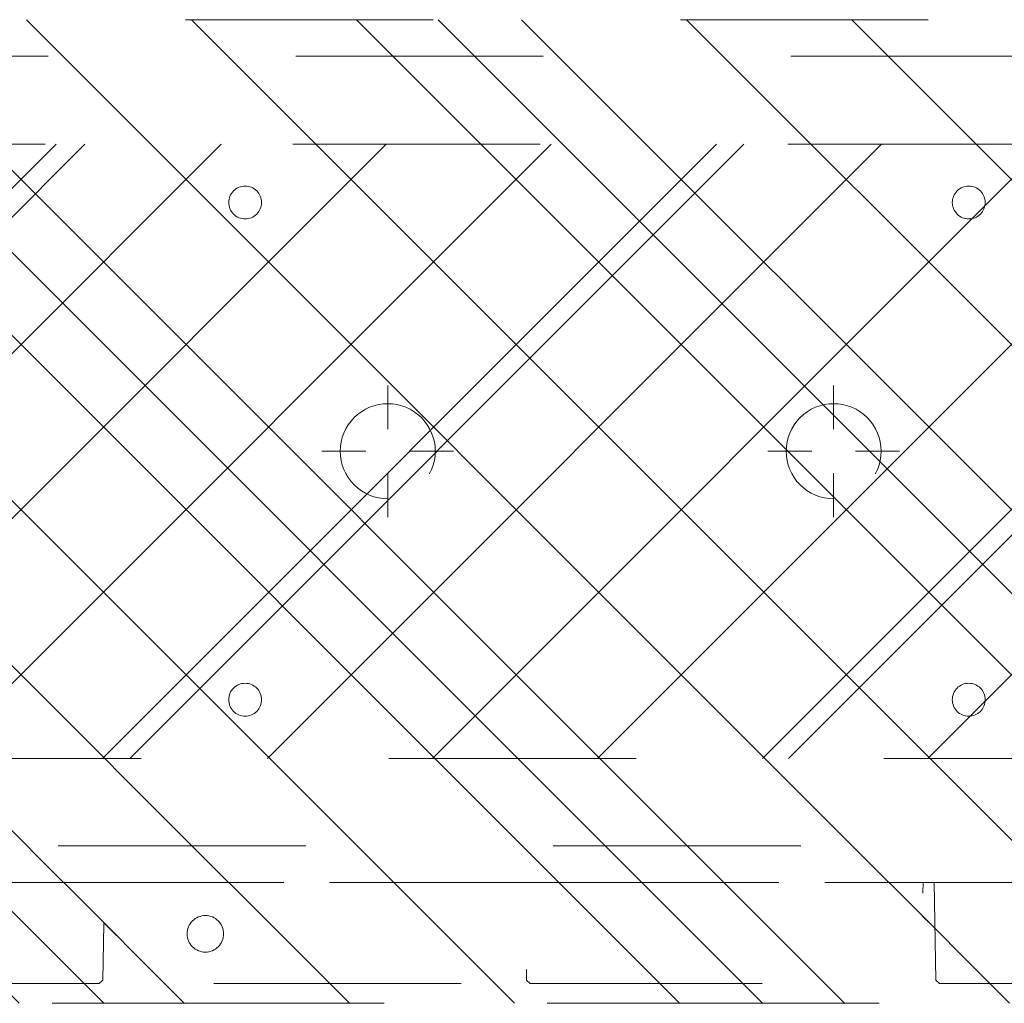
# Model space of a CAD drawing. Header units: inches. Extents: x -465 to -303, y -234 to 7.
# Tile 11 of 71: x -390.22 to -384.92, y -71.56 to -66.27. Entities that reach past the tile are written whole.
import ezdxf

# ---------------------------------------------------------------- set-up
doc = ezdxf.new("R2010")
doc.units = ezdxf.units.IN
doc.header["$LTSCALE"] = 32
doc.header["$MEASUREMENT"] = 0
doc.header["$PDMODE"] = 1
doc.header["$PDSIZE"] = -2
doc.linetypes.add('Dash Style-1', pattern=[0.083328, 0.041656, -0.041672])
for name, color, linetype, lineweight in [('DashLine', 7, 'Dash Style-1', 13), ('DashLineFill', 7, 'Dash Style-1', 13), ('Drawing', 7, 'Continuous', 18), ('Metal-DeskStructure', 7, 'Continuous', 13), ('None', 7, 'Continuous', 18), ('SolidLine', 7, 'Continuous', 15)]:
    doc.layers.add(name, color=color, linetype=linetype, lineweight=lineweight)
pattern_1 = [(45, (0, 0), (-1.61301565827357, 1.935715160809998), []), (45, (-1.0608, 1.0608), (-0.4723460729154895, 0.4167612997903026), [])]

# ---------------------------------------------------------------- blocks, each defined once
blk = doc.blocks.new('Group-44')
at = {"layer": 'DashLine'}
for p, q in [((0.0001991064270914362, -3.582677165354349), (0.0001991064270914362, -3.346456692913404)), ((-0.117911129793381, -3.700787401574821), (-0.3541316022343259, -3.700787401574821)), ((0.1183093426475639, -3.700787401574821), (0.3545298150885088, -3.700787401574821)), ((0.0001991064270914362, -3.818897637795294), (0.0001991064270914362, -4.055118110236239))]:
    blk.add_line(p, q, dxfattribs=at)
at = {"layer": 'DashLine', "flags": 128}
blk.add_lwpolyline([(-0.2557064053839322, -3.700787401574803), (-0.254474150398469, -3.675704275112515), (-0.2507892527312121, -3.650862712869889), (-0.2446871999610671, -3.626501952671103), (-0.2362267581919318, -3.602856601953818), (-0.2254894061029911, -3.580154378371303), (-0.2125785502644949, -3.558613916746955), (-0.1976185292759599, -3.538442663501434), (-0.180753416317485, -3.51983487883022), (-0.1621456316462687, -3.502969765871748), (-0.1419743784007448, -3.488009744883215), (-0.1204339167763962, -3.475098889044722), (-0.09773169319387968, -3.464361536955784), (-0.07408634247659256, -3.455901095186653), (-0.04972558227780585, -3.449799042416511), (-0.02488402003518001, -3.446114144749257), (0.0001991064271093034, -3.444881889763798), (0.02528223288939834, -3.446114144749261), (0.05012379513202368, -3.449799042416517), (0.07448455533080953, -3.455901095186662), (0.09812990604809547, -3.464361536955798), (0.1208321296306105, -3.475098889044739), (0.1423725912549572, -3.488009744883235), (0.1625438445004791, -3.50296976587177), (0.181151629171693, -3.519834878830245), (0.1980167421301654, -3.538442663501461), (0.2129767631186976, -3.558613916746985), (0.2258876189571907, -3.580154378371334), (0.2366249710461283, -3.60285660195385), (0.2450854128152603, -3.626501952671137), (0.2511874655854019, -3.650862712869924), (0.2548723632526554, -3.67570427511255), (0.2561046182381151, -3.700787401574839), (0.2548723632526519, -3.725870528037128), (0.251187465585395, -3.750712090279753), (0.24508541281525, -3.775072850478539), (0.2366249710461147, -3.798718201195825), (0.2258876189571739, -3.82142042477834), (0.2129767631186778, -3.842960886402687), (0.1980167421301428, -3.863132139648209), (0.1811516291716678, -3.881739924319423), (0.1625438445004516, -3.898605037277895), (0.1423725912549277, -3.913565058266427), (0.1208321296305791, -3.926475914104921), (0.09812990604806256, -3.937213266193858), (0.07448455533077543, -3.94567370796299), (0.05012379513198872, -3.951775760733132), (0.02528223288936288, -3.955460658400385), (0.0001991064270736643, -3.956692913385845), (-0.02488402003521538, -3.955460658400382), (-0.04972558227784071, -3.951775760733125), (-0.07408634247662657, -3.94567370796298), (-0.09773169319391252, -3.937213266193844), (-0.1204339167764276, -3.926475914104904), (-0.1419743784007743, -3.913565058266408), (-0.1621456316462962, -3.898605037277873), (-0.1807534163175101, -3.881739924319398), (-0.1976185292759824, -3.863132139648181), (-0.2125785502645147, -3.842960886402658), (-0.2254894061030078, -3.821420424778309), (-0.2362267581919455, -3.798718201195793), (-0.2446871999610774, -3.775072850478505), (-0.250789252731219, -3.750712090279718), (-0.2544741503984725, -3.725870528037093)], close=True, dxfattribs=at)
blk = doc.blocks.new('Group-50')
at = {"layer": 'DashLine'}
for p, q in [((0.0001991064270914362, -5.984251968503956), (0.0001991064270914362, -5.74803149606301)), ((-0.117911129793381, -6.102362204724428), (-0.3541316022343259, -6.102362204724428)), ((0.1183093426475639, -6.102362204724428), (0.3545298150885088, -6.102362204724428)), ((0.0001991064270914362, -6.2204724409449), (0.0001991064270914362, -6.456692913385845))]:
    blk.add_line(p, q, dxfattribs=at)
at = {"layer": 'DashLine', "flags": 128}
blk.add_lwpolyline([(-0.2557064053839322, -6.10236220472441), (-0.254474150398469, -6.077279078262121), (-0.2507892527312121, -6.052437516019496), (-0.2446871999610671, -6.02807675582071), (-0.2362267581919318, -6.004431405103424), (-0.2254894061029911, -5.981729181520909), (-0.2125785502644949, -5.960188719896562), (-0.1976185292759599, -5.940017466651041), (-0.180753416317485, -5.921409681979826), (-0.1621456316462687, -5.904544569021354), (-0.1419743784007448, -5.889584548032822), (-0.1204339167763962, -5.876673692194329), (-0.09773169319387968, -5.865936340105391), (-0.07408634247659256, -5.857475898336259), (-0.04972558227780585, -5.851373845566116), (-0.02488402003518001, -5.847688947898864), (0.0001991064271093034, -5.846456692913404), (0.02528223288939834, -5.847688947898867), (0.05012379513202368, -5.851373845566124), (0.07448455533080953, -5.857475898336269), (0.09812990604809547, -5.865936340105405), (0.1208321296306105, -5.876673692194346), (0.1423725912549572, -5.889584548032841), (0.1625438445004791, -5.904544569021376), (0.181151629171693, -5.921409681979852), (0.1980167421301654, -5.940017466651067), (0.2129767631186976, -5.960188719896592), (0.2258876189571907, -5.98172918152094), (0.2366249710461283, -6.004431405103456), (0.2450854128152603, -6.028076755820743), (0.2511874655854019, -6.052437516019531), (0.2548723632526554, -6.077279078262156), (0.2561046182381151, -6.102362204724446), (0.2548723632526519, -6.127445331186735), (0.251187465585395, -6.152286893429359), (0.24508541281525, -6.176647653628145), (0.2366249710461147, -6.200293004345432), (0.2258876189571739, -6.222995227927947), (0.2129767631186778, -6.244535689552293), (0.1980167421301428, -6.264706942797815), (0.1811516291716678, -6.283314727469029), (0.1625438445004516, -6.300179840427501), (0.1423725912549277, -6.315139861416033), (0.1208321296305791, -6.328050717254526), (0.09812990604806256, -6.338788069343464), (0.07448455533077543, -6.347248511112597), (0.05012379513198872, -6.353350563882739), (0.02528223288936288, -6.357035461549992), (0.0001991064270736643, -6.358267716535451), (-0.02488402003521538, -6.357035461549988), (-0.04972558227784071, -6.353350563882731), (-0.07408634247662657, -6.347248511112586), (-0.09773169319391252, -6.338788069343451), (-0.1204339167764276, -6.328050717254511), (-0.1419743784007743, -6.315139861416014), (-0.1621456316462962, -6.300179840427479), (-0.1807534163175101, -6.283314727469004), (-0.1976185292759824, -6.264706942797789), (-0.2125785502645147, -6.244535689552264), (-0.2254894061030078, -6.222995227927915), (-0.2362267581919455, -6.200293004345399), (-0.2446871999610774, -6.176647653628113), (-0.250789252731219, -6.152286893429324), (-0.2544741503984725, -6.127445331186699)], close=True, dxfattribs=at)
blk = doc.blocks.new('1BRPT9-Bracket (2D)')
at = {"layer": 'DashLineFill', "linetype": 'Continuous', "lineweight": 13}
h = blk.add_hatch(dxfattribs=at)
h.set_pattern_fill('Steel', color=253, style=0, pattern_type=2)
h.set_pattern_definition(pattern_1)
edge = h.paths.add_edge_path()
edge.add_arc((1.677931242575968, -8.488188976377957), 0.2519685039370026, 269.999999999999, 360.0000000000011)
edge.add_line((1.929899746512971, -8.488188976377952), (1.929899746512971, -7.480314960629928))
edge.add_line((1.929899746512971, -7.480314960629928), (2.323600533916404, -7.480314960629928))
edge.add_line((2.323600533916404, -7.480314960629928), (2.323600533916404, 7.461135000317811))
edge.add_line((2.323600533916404, 7.461135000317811), (1.929899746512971, 7.480314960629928))
edge.add_line((1.929899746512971, 7.480314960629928), (1.929899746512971, 8.488188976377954))
edge.add_arc((1.677931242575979, 8.488188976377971), 0.2519685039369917, 359.999999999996, 450.0000000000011)
edge.add_line((1.677931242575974, 8.740157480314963), (-2.32206875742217, 8.740157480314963))
edge.add_line((-2.32206875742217, 8.740157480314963), (-2.32206875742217, -8.74015748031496))
edge.add_line((-2.32206875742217, -8.74015748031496), (1.677931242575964, -8.74015748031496))
h = blk.add_hatch(dxfattribs=at)
h.set_pattern_fill('Steel', color=253, style=0, pattern_type=2)
h.set_pattern_definition(pattern_1)
h.paths.add_polyline_path([(-1.337816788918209, -3.021148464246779), (-1.346499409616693, -3.020721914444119), (-1.355098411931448, -3.019446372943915), (-1.363530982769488, -3.017334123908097), (-1.371715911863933, -3.014405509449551), (-1.379574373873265, -3.010688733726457), (-1.387030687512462, -3.006219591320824), (-1.394013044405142, -3.001041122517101), (-1.400454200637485, -2.995203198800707), (-1.40629212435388, -2.988762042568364), (-1.411470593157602, -2.981779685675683), (-1.415939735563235, -2.974323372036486), (-1.419656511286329, -2.966464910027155), (-1.422585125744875, -2.95827998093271), (-1.424697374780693, -2.949847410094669), (-1.425972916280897, -2.941248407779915), (-1.426399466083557, -2.932565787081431), (-1.425972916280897, -2.923883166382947), (-1.424697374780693, -2.915284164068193), (-1.422585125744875, -2.906851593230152), (-1.419656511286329, -2.898666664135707), (-1.415939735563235, -2.890808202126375), (-1.411470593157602, -2.883351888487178), (-1.40629212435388, -2.876369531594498), (-1.400454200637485, -2.869928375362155), (-1.394013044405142, -2.864090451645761), (-1.387030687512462, -2.858911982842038), (-1.379574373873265, -2.854442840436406), (-1.371715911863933, -2.850726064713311), (-1.363530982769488, -2.847797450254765), (-1.355098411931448, -2.845685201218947), (-1.346499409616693, -2.844409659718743), (-1.337816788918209, -2.843983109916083), (-1.329134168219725, -2.844409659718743), (-1.320535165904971, -2.845685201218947), (-1.31210259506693, -2.847797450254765), (-1.303917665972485, -2.850726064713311), (-1.296059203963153, -2.854442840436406), (-1.288602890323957, -2.858911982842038), (-1.281620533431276, -2.864090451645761), (-1.275179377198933, -2.869928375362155), (-1.269341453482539, -2.876369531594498), (-1.264162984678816, -2.883351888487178), (-1.259693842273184, -2.890808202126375), (-1.255977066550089, -2.898666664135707), (-1.253048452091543, -2.906851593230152), (-1.250936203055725, -2.915284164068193), (-1.249660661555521, -2.923883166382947), (-1.249234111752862, -2.932565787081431), (-1.249660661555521, -2.941248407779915), (-1.250936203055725, -2.949847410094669), (-1.253048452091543, -2.95827998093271), (-1.255977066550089, -2.966464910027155), (-1.259693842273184, -2.974323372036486), (-1.264162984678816, -2.981779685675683), (-1.269341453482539, -2.988762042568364), (-1.275179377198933, -2.995203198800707), (-1.281620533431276, -3.001041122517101), (-1.288602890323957, -3.006219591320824), (-1.296059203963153, -3.010688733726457), (-1.303917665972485, -3.014405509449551), (-1.31210259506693, -3.017334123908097), (-1.320535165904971, -3.019446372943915), (-1.329134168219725, -3.020721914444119)])
h = blk.add_hatch(dxfattribs=at)
h.set_pattern_fill('Steel', color=253, style=0, pattern_type=2)
h.set_pattern_definition(pattern_1)
h.paths.add_polyline_path([(1.339348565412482, -3.021148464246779), (1.330665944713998, -3.020721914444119), (1.322066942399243, -3.019446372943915), (1.313634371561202, -3.017334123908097), (1.305449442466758, -3.014405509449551), (1.297590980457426, -3.010688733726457), (1.290134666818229, -3.006219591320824), (1.283152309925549, -3.001041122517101), (1.276711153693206, -2.995203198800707), (1.270873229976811, -2.988762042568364), (1.265694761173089, -2.981779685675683), (1.261225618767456, -2.974323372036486), (1.257508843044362, -2.966464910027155), (1.254580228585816, -2.95827998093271), (1.252467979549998, -2.949847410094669), (1.251192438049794, -2.941248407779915), (1.250765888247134, -2.932565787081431), (1.251192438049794, -2.923883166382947), (1.252467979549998, -2.915284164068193), (1.254580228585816, -2.906851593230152), (1.257508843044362, -2.898666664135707), (1.261225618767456, -2.890808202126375), (1.265694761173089, -2.883351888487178), (1.270873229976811, -2.876369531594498), (1.276711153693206, -2.869928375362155), (1.283152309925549, -2.864090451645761), (1.290134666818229, -2.858911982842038), (1.297590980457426, -2.854442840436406), (1.305449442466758, -2.850726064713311), (1.313634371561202, -2.847797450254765), (1.322066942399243, -2.845685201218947), (1.330665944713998, -2.844409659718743), (1.339348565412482, -2.843983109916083), (1.348031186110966, -2.844409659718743), (1.35663018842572, -2.845685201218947), (1.365062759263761, -2.847797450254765), (1.373247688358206, -2.850726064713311), (1.381106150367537, -2.854442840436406), (1.388562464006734, -2.858911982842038), (1.395544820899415, -2.864090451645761), (1.401985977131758, -2.869928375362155), (1.407823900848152, -2.876369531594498), (1.413002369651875, -2.883351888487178), (1.417471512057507, -2.890808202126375), (1.421188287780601, -2.898666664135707), (1.424116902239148, -2.906851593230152), (1.426229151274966, -2.915284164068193), (1.42750469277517, -2.923883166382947), (1.427931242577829, -2.932565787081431), (1.42750469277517, -2.941248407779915), (1.426229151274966, -2.949847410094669), (1.424116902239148, -2.95827998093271), (1.421188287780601, -2.966464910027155), (1.417471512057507, -2.974323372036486), (1.413002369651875, -2.981779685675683), (1.407823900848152, -2.988762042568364), (1.401985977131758, -2.995203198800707), (1.395544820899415, -3.001041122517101), (1.388562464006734, -3.006219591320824), (1.381106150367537, -3.010688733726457), (1.373247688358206, -3.014405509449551), (1.365062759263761, -3.017334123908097), (1.35663018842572, -3.019446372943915), (1.348031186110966, -3.020721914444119)])
h = blk.add_hatch(dxfattribs=at)
h.set_pattern_fill('Steel', color=253, style=0, pattern_type=2)
h.set_pattern_definition(pattern_1)
h.paths.add_polyline_path([(-1.337816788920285, -6.918786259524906), (-1.346499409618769, -6.918359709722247), (-1.355098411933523, -6.917084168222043), (-1.363530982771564, -6.914971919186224), (-1.371715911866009, -6.912043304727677), (-1.379574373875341, -6.908326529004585), (-1.387030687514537, -6.903857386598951), (-1.394013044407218, -6.898678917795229), (-1.400454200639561, -6.892840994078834), (-1.406292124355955, -6.886399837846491), (-1.411470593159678, -6.87941748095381), (-1.41593973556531, -6.871961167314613), (-1.419656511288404, -6.864102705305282), (-1.42258512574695, -6.855917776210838), (-1.424697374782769, -6.847485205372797), (-1.425972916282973, -6.838886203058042), (-1.426399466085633, -6.830203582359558), (-1.425972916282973, -6.821520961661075), (-1.424697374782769, -6.81292195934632), (-1.42258512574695, -6.804489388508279), (-1.419656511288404, -6.796304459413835), (-1.41593973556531, -6.788445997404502), (-1.411470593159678, -6.780989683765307), (-1.406292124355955, -6.774007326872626), (-1.400454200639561, -6.767566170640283), (-1.394013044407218, -6.761728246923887), (-1.387030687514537, -6.756549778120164), (-1.379574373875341, -6.752080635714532), (-1.371715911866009, -6.748363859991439), (-1.363530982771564, -6.745435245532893), (-1.355098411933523, -6.743322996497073), (-1.346499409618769, -6.74204745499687), (-1.337816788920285, -6.74162090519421), (-1.329134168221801, -6.74204745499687), (-1.320535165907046, -6.743322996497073), (-1.312102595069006, -6.745435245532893), (-1.303917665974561, -6.748363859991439), (-1.296059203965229, -6.752080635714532), (-1.288602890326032, -6.756549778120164), (-1.281620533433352, -6.761728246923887), (-1.275179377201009, -6.767566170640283), (-1.269341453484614, -6.774007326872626), (-1.264162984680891, -6.780989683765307), (-1.259693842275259, -6.788445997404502), (-1.255977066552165, -6.796304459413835), (-1.253048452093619, -6.804489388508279), (-1.250936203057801, -6.81292195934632), (-1.249660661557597, -6.821520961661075), (-1.249234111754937, -6.830203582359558), (-1.249660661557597, -6.838886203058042), (-1.250936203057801, -6.847485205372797), (-1.253048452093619, -6.855917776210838), (-1.255977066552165, -6.864102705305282), (-1.259693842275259, -6.871961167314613), (-1.264162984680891, -6.87941748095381), (-1.269341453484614, -6.886399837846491), (-1.275179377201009, -6.892840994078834), (-1.281620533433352, -6.898678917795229), (-1.288602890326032, -6.903857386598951), (-1.296059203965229, -6.908326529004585), (-1.303917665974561, -6.912043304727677), (-1.312102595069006, -6.914971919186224), (-1.320535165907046, -6.917084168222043), (-1.329134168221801, -6.918359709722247)])
h = blk.add_hatch(dxfattribs=at)
h.set_pattern_fill('Steel', color=253, style=0, pattern_type=2)
h.set_pattern_definition(pattern_1)
h.paths.add_polyline_path([(1.339348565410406, -6.918786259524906), (1.330665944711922, -6.918359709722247), (1.322066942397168, -6.917084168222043), (1.313634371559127, -6.914971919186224), (1.305449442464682, -6.912043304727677), (1.29759098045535, -6.908326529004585), (1.290134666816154, -6.903857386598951), (1.283152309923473, -6.898678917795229), (1.27671115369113, -6.892840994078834), (1.270873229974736, -6.886399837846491), (1.265694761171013, -6.87941748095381), (1.261225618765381, -6.871961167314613), (1.257508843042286, -6.864102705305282), (1.25458022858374, -6.855917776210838), (1.252467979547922, -6.847485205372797), (1.251192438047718, -6.838886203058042), (1.250765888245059, -6.830203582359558), (1.251192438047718, -6.821520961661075), (1.252467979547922, -6.81292195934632), (1.25458022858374, -6.804489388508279), (1.257508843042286, -6.796304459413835), (1.261225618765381, -6.788445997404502), (1.265694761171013, -6.780989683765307), (1.270873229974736, -6.774007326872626), (1.27671115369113, -6.767566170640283), (1.283152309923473, -6.761728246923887), (1.290134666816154, -6.756549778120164), (1.29759098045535, -6.752080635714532), (1.305449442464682, -6.748363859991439), (1.313634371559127, -6.745435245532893), (1.322066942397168, -6.743322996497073), (1.330665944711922, -6.74204745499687), (1.339348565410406, -6.74162090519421), (1.34803118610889, -6.74204745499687), (1.356630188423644, -6.743322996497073), (1.365062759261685, -6.745435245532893), (1.37324768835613, -6.748363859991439), (1.381106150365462, -6.752080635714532), (1.388562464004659, -6.756549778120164), (1.395544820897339, -6.761728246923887), (1.401985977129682, -6.767566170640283), (1.407823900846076, -6.774007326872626), (1.413002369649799, -6.780989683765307), (1.417471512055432, -6.788445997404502), (1.421188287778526, -6.796304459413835), (1.424116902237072, -6.804489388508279), (1.426229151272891, -6.81292195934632), (1.427504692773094, -6.821520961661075), (1.427931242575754, -6.830203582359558), (1.427504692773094, -6.838886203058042), (1.426229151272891, -6.847485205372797), (1.424116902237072, -6.855917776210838), (1.421188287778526, -6.864102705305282), (1.417471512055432, -6.871961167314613), (1.413002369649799, -6.87941748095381), (1.407823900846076, -6.886399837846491), (1.401985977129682, -6.892840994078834), (1.395544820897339, -6.898678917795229), (1.388562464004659, -6.903857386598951), (1.381106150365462, -6.908326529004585), (1.37324768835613, -6.912043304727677), (1.365062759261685, -6.914971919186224), (1.356630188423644, -6.917084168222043), (1.34803118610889, -6.918359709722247)])
at = {"layer": 'DashLineFill'}
for p, q in [((-2.125218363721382, 8.740157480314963), (-2.125218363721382, -8.74015748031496)), ((2.126750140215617, 7.461135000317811), (2.126750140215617, -7.480314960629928))]:
    blk.add_line(p, q, dxfattribs=at)
at = {"layer": 'DashLineFill', "flags": 128}
blk.add_lwpolyline([(1.677931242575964, -8.74015748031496, 0.4142135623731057), (1.929899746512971, -8.488188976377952), (1.929899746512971, -7.480314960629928), (2.323600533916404, -7.480314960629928), (2.323600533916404, 7.461135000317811), (1.929899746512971, 7.480314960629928), (1.929899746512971, 8.488188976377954, 0.4142135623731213), (1.677931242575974, 8.740157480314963), (-2.32206875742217, 8.740157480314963), (-2.32206875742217, -8.74015748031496)], format="xyb", close=True, dxfattribs=at)
for points in [[(-1.337816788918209, -3.021148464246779), (-1.346499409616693, -3.020721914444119), (-1.355098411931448, -3.019446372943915), (-1.363530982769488, -3.017334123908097), (-1.371715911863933, -3.014405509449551), (-1.379574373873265, -3.010688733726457), (-1.387030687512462, -3.006219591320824), (-1.394013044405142, -3.001041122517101), (-1.400454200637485, -2.995203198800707), (-1.40629212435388, -2.988762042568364), (-1.411470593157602, -2.981779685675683), (-1.415939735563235, -2.974323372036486), (-1.419656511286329, -2.966464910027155), (-1.422585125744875, -2.95827998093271), (-1.424697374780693, -2.949847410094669), (-1.425972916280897, -2.941248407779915), (-1.426399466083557, -2.932565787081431), (-1.425972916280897, -2.923883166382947), (-1.424697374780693, -2.915284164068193), (-1.422585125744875, -2.906851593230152), (-1.419656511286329, -2.898666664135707), (-1.415939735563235, -2.890808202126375), (-1.411470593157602, -2.883351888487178), (-1.40629212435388, -2.876369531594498), (-1.400454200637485, -2.869928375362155), (-1.394013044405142, -2.864090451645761), (-1.387030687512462, -2.858911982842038), (-1.379574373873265, -2.854442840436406), (-1.371715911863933, -2.850726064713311), (-1.363530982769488, -2.847797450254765), (-1.355098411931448, -2.845685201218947), (-1.346499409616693, -2.844409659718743), (-1.337816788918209, -2.843983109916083), (-1.329134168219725, -2.844409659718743), (-1.320535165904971, -2.845685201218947), (-1.31210259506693, -2.847797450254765), (-1.303917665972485, -2.850726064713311), (-1.296059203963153, -2.854442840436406), (-1.288602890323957, -2.858911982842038), (-1.281620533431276, -2.864090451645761), (-1.275179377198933, -2.869928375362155), (-1.269341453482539, -2.876369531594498), (-1.264162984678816, -2.883351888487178), (-1.259693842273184, -2.890808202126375), (-1.255977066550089, -2.898666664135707), (-1.253048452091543, -2.906851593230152), (-1.250936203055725, -2.915284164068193), (-1.249660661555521, -2.923883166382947), (-1.249234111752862, -2.932565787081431), (-1.249660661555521, -2.941248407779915), (-1.250936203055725, -2.949847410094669), (-1.253048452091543, -2.95827998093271), (-1.255977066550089, -2.966464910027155), (-1.259693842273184, -2.974323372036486), (-1.264162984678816, -2.981779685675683), (-1.269341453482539, -2.988762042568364), (-1.275179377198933, -2.995203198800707), (-1.281620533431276, -3.001041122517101), (-1.288602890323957, -3.006219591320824), (-1.296059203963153, -3.010688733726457), (-1.303917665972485, -3.014405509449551), (-1.31210259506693, -3.017334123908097), (-1.320535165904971, -3.019446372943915), (-1.329134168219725, -3.020721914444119)], [(1.339348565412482, -3.021148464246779), (1.330665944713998, -3.020721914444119), (1.322066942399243, -3.019446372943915), (1.313634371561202, -3.017334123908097), (1.305449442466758, -3.014405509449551), (1.297590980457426, -3.010688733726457), (1.290134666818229, -3.006219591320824), (1.283152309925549, -3.001041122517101), (1.276711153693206, -2.995203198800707), (1.270873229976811, -2.988762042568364), (1.265694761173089, -2.981779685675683), (1.261225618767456, -2.974323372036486), (1.257508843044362, -2.966464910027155), (1.254580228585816, -2.95827998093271), (1.252467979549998, -2.949847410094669), (1.251192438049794, -2.941248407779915), (1.250765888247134, -2.932565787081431), (1.251192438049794, -2.923883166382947), (1.252467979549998, -2.915284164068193), (1.254580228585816, -2.906851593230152), (1.257508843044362, -2.898666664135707), (1.261225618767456, -2.890808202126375), (1.265694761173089, -2.883351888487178), (1.270873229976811, -2.876369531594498), (1.276711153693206, -2.869928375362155), (1.283152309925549, -2.864090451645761), (1.290134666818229, -2.858911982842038), (1.297590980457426, -2.854442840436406), (1.305449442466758, -2.850726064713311), (1.313634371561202, -2.847797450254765), (1.322066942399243, -2.845685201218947), (1.330665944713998, -2.844409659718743), (1.339348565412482, -2.843983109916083), (1.348031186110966, -2.844409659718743), (1.35663018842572, -2.845685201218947), (1.365062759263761, -2.847797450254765), (1.373247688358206, -2.850726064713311), (1.381106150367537, -2.854442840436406), (1.388562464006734, -2.858911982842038), (1.395544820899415, -2.864090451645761), (1.401985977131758, -2.869928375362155), (1.407823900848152, -2.876369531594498), (1.413002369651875, -2.883351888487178), (1.417471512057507, -2.890808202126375), (1.421188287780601, -2.898666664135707), (1.424116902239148, -2.906851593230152), (1.426229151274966, -2.915284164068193), (1.42750469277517, -2.923883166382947), (1.427931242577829, -2.932565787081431), (1.42750469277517, -2.941248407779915), (1.426229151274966, -2.949847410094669), (1.424116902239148, -2.95827998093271), (1.421188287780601, -2.966464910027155), (1.417471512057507, -2.974323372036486), (1.413002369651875, -2.981779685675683), (1.407823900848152, -2.988762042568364), (1.401985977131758, -2.995203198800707), (1.395544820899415, -3.001041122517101), (1.388562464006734, -3.006219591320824), (1.381106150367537, -3.010688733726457), (1.373247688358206, -3.014405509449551), (1.365062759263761, -3.017334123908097), (1.35663018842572, -3.019446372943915), (1.348031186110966, -3.020721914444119)], [(-1.337816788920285, -6.918786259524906), (-1.346499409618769, -6.918359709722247), (-1.355098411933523, -6.917084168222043), (-1.363530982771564, -6.914971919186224), (-1.371715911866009, -6.912043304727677), (-1.379574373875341, -6.908326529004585), (-1.387030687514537, -6.903857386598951), (-1.394013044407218, -6.898678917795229), (-1.400454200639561, -6.892840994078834), (-1.406292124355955, -6.886399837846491), (-1.411470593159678, -6.87941748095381), (-1.41593973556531, -6.871961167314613), (-1.419656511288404, -6.864102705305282), (-1.42258512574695, -6.855917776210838), (-1.424697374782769, -6.847485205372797), (-1.425972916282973, -6.838886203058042), (-1.426399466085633, -6.830203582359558), (-1.425972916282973, -6.821520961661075), (-1.424697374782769, -6.81292195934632), (-1.42258512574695, -6.804489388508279), (-1.419656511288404, -6.796304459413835), (-1.41593973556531, -6.788445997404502), (-1.411470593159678, -6.780989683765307), (-1.406292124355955, -6.774007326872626), (-1.400454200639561, -6.767566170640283), (-1.394013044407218, -6.761728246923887), (-1.387030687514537, -6.756549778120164), (-1.379574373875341, -6.752080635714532), (-1.371715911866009, -6.748363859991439), (-1.363530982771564, -6.745435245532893), (-1.355098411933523, -6.743322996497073), (-1.346499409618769, -6.74204745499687), (-1.337816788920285, -6.74162090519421), (-1.329134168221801, -6.74204745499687), (-1.320535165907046, -6.743322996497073), (-1.312102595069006, -6.745435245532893), (-1.303917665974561, -6.748363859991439), (-1.296059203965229, -6.752080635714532), (-1.288602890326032, -6.756549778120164), (-1.281620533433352, -6.761728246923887), (-1.275179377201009, -6.767566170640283), (-1.269341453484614, -6.774007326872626), (-1.264162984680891, -6.780989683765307), (-1.259693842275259, -6.788445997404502), (-1.255977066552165, -6.796304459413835), (-1.253048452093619, -6.804489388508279), (-1.250936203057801, -6.81292195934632), (-1.249660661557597, -6.821520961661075), (-1.249234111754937, -6.830203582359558), (-1.249660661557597, -6.838886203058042), (-1.250936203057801, -6.847485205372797), (-1.253048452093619, -6.855917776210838), (-1.255977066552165, -6.864102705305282), (-1.259693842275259, -6.871961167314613), (-1.264162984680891, -6.87941748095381), (-1.269341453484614, -6.886399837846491), (-1.275179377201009, -6.892840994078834), (-1.281620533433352, -6.898678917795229), (-1.288602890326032, -6.903857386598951), (-1.296059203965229, -6.908326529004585), (-1.303917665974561, -6.912043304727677), (-1.312102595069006, -6.914971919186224), (-1.320535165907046, -6.917084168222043), (-1.329134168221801, -6.918359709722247)], [(1.339348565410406, -6.918786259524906), (1.330665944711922, -6.918359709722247), (1.322066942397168, -6.917084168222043), (1.313634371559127, -6.914971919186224), (1.305449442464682, -6.912043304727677), (1.29759098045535, -6.908326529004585), (1.290134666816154, -6.903857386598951), (1.283152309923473, -6.898678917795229), (1.27671115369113, -6.892840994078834), (1.270873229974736, -6.886399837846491), (1.265694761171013, -6.87941748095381), (1.261225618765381, -6.871961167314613), (1.257508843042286, -6.864102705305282), (1.25458022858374, -6.855917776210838), (1.252467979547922, -6.847485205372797), (1.251192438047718, -6.838886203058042), (1.250765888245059, -6.830203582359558), (1.251192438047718, -6.821520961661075), (1.252467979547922, -6.81292195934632), (1.25458022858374, -6.804489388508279), (1.257508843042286, -6.796304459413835), (1.261225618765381, -6.788445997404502), (1.265694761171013, -6.780989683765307), (1.270873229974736, -6.774007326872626), (1.27671115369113, -6.767566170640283), (1.283152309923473, -6.761728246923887), (1.290134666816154, -6.756549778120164), (1.29759098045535, -6.752080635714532), (1.305449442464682, -6.748363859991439), (1.313634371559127, -6.745435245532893), (1.322066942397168, -6.743322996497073), (1.330665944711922, -6.74204745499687), (1.339348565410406, -6.74162090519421), (1.34803118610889, -6.74204745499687), (1.356630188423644, -6.743322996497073), (1.365062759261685, -6.745435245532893), (1.37324768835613, -6.748363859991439), (1.381106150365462, -6.752080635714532), (1.388562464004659, -6.756549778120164), (1.395544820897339, -6.761728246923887), (1.401985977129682, -6.767566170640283), (1.407823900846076, -6.774007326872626), (1.413002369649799, -6.780989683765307), (1.417471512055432, -6.788445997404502), (1.421188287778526, -6.796304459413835), (1.424116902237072, -6.804489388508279), (1.426229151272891, -6.81292195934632), (1.427504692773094, -6.821520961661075), (1.427931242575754, -6.830203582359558), (1.427504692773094, -6.838886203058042), (1.426229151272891, -6.847485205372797), (1.424116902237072, -6.855917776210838), (1.421188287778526, -6.864102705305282), (1.417471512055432, -6.871961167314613), (1.413002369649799, -6.87941748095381), (1.407823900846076, -6.886399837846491), (1.401985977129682, -6.892840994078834), (1.395544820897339, -6.898678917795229), (1.388562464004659, -6.903857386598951), (1.381106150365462, -6.908326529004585), (1.37324768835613, -6.912043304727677), (1.365062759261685, -6.914971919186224), (1.356630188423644, -6.917084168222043), (1.34803118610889, -6.918359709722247)]]:
    blk.add_lwpolyline(points, close=True, dxfattribs=at)
at = {"layer": 'DashLineFill', "linetype": 'Continuous', "lineweight": 5}
for p in [(0.0001991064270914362, -3.700787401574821), (0.0001991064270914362, -6.102362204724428)]:
    blk.add_point(p, dxfattribs=at)
at = {"layer": 'Metal-DeskStructure', "color": 7}
for name in ['Group-44', 'Group-50']:
    blk.add_blockref(name, (0, 0), dxfattribs=at)
blk = doc.blocks.new('1BRPT8_Cover (2D)')
at = {"layer": 'DashLineFill', "linetype": 'Continuous', "lineweight": 13}
h = blk.add_hatch(dxfattribs=at)
h.set_pattern_fill('Steel', color=253, style=0, pattern_type=2)
h.set_pattern_definition(pattern_1)
h.paths.add_polyline_path([(-1.594488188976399, -8.763779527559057), (-2.322834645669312, -8.763779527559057), (-2.322834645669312, -8.751066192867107), (-2.826068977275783, -8.742282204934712), (-2.866441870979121, -8.70280193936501), (-2.866441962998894, -6.672971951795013), (-2.84717538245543, -6.653289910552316), (-2.322834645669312, -6.644137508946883), (-2.322834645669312, -6.584208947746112), (-2.847175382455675, -6.575056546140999), (-2.866441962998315, -6.555374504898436), (-2.866441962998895, -4.468247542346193), (-2.847175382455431, -4.448565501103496), (-2.322834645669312, -4.439413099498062), (-2.322834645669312, -4.37948453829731), (-2.847175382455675, -4.370332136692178), (-2.866441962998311, -4.350650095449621), (-2.866441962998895, -2.263523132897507), (-2.847175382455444, -2.243841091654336), (-2.322834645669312, -2.234688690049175), (-2.322834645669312, -2.174760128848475), (-2.847175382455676, -2.165607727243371), (-2.866441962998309, -2.145925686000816), (-2.866441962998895, -0.05879872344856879), (-2.847175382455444, -0.03911668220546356), (-2.322834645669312, -0.02996428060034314), (-2.322834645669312, 0.02996428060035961), (-2.847175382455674, 0.03911668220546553), (-2.866441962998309, 0.05879872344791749), (-2.866441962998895, 2.145925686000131), (-2.847175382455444, 2.165607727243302), (-2.322834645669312, 2.174760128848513), (-2.322834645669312, 2.234688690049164), (-2.847175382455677, 2.243841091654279), (-2.866441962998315, 2.263523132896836), (-2.866441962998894, 4.350650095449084), (-2.84717538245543, 4.37033213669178), (-2.322834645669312, 4.379484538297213), (-2.322834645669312, 4.439413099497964), (-2.847175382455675, 4.448565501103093), (-2.866441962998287, 4.46824754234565), (-2.865499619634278, 6.55537450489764), (-2.84717538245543, 6.575056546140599), (-2.322834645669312, 6.584208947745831), (-2.322834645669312, 6.644137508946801), (-2.847175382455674, 6.653289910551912), (-2.866441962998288, 6.672971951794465), (-2.866441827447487, 8.702801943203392), (-2.826068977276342, 8.742282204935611), (-1.594488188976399, 8.763779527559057), (-1.594488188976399, 8.858267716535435), (-2.97244094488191, 8.858267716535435), (-2.97244094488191, -8.858267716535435), (-1.594488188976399, -8.858267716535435)])
h = blk.add_hatch(dxfattribs=at)
h.set_pattern_fill('Steel', color=253, style=0, pattern_type=2)
h.set_pattern_definition(pattern_1)
h.paths.add_polyline_path([(-2.322834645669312, 8.858267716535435), (-2.322834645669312, -8.858267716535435), (-2.97244094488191, -8.858267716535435), (-2.97244094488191, 8.858267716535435)])
at = {"layer": 'DashLineFill', "flags": 128}
for points in [[(-1.594488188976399, -8.763779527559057), (-2.322834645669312, -8.763779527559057), (-2.322834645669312, -8.751066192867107), (-2.826068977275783, -8.742282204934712), (-2.866441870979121, -8.70280193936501), (-2.866441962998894, -6.672971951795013), (-2.84717538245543, -6.653289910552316), (-2.322834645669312, -6.644137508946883), (-2.322834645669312, -6.584208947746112), (-2.847175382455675, -6.575056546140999), (-2.866441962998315, -6.555374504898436), (-2.866441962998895, -4.468247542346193), (-2.847175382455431, -4.448565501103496), (-2.322834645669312, -4.439413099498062), (-2.322834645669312, -4.37948453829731), (-2.847175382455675, -4.370332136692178), (-2.866441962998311, -4.350650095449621), (-2.866441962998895, -2.263523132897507), (-2.847175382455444, -2.243841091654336), (-2.322834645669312, -2.234688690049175), (-2.322834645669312, -2.174760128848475), (-2.847175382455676, -2.165607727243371), (-2.866441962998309, -2.145925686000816), (-2.866441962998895, -0.05879872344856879), (-2.847175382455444, -0.03911668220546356), (-2.322834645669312, -0.02996428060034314), (-2.322834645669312, 0.02996428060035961), (-2.847175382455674, 0.03911668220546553), (-2.866441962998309, 0.05879872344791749), (-2.866441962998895, 2.145925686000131), (-2.847175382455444, 2.165607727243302), (-2.322834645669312, 2.174760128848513), (-2.322834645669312, 2.234688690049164), (-2.847175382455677, 2.243841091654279), (-2.866441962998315, 2.263523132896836), (-2.866441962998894, 4.350650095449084), (-2.84717538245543, 4.37033213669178), (-2.322834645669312, 4.379484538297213), (-2.322834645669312, 4.439413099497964), (-2.847175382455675, 4.448565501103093), (-2.866441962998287, 4.46824754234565), (-2.865499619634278, 6.55537450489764), (-2.84717538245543, 6.575056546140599), (-2.322834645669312, 6.584208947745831), (-2.322834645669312, 6.644137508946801), (-2.847175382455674, 6.653289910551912), (-2.866441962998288, 6.672971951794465), (-2.866441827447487, 8.702801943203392), (-2.826068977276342, 8.742282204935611), (-1.594488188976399, 8.763779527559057), (-1.594488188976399, 8.858267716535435), (-2.97244094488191, 8.858267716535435), (-2.97244094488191, -8.858267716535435), (-1.594488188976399, -8.858267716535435)], [(-2.322834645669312, 8.858267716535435), (-2.322834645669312, -8.858267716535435), (-2.97244094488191, -8.858267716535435), (-2.97244094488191, 8.858267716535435)]]:
    blk.add_lwpolyline(points, close=True, dxfattribs=at)
at = {"layer": 'SolidLine', "flags": 128}
blk.add_lwpolyline([(-2.500000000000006, -2.718503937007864), (-2.500473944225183, -2.728151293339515), (-2.501891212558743, -2.73770574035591), (-2.504238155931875, -2.747075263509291), (-2.507492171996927, -2.756169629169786), (-2.511621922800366, -2.764901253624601), (-2.516587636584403, -2.773186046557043), (-2.522341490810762, -2.780944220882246), (-2.528828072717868, -2.788101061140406), (-2.535984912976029, -2.794587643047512), (-2.543743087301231, -2.800341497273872), (-2.552027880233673, -2.805307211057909), (-2.560759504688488, -2.809436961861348), (-2.569853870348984, -2.812690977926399), (-2.579223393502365, -2.815037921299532), (-2.58877784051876, -2.816455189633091), (-2.598425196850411, -2.816929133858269), (-2.608072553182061, -2.816455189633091), (-2.617627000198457, -2.815037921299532), (-2.626996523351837, -2.812690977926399), (-2.636090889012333, -2.809436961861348), (-2.644822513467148, -2.805307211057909), (-2.65310730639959, -2.800341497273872), (-2.660865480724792, -2.794587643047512), (-2.668022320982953, -2.788101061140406), (-2.674508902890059, -2.780944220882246), (-2.680262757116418, -2.773186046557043), (-2.685228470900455, -2.764901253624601), (-2.689358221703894, -2.756169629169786), (-2.692612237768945, -2.747075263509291), (-2.694959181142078, -2.73770574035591), (-2.696376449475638, -2.728151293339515), (-2.696850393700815, -2.718503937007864), (-2.696376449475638, -2.708856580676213), (-2.694959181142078, -2.699302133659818), (-2.692612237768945, -2.689932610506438), (-2.689358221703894, -2.680838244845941), (-2.685228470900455, -2.672106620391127), (-2.680262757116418, -2.663821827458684), (-2.674508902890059, -2.656063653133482), (-2.668022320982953, -2.648906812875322), (-2.660865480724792, -2.642420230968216), (-2.65310730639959, -2.636666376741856), (-2.644822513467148, -2.631700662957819), (-2.636090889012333, -2.62757091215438), (-2.626996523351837, -2.624316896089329), (-2.617627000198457, -2.621969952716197), (-2.608072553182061, -2.620552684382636), (-2.598425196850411, -2.620078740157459), (-2.58877784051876, -2.620552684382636), (-2.579223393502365, -2.621969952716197), (-2.569853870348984, -2.624316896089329), (-2.560759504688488, -2.62757091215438), (-2.552027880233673, -2.631700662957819), (-2.543743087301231, -2.636666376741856), (-2.535984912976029, -2.642420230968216), (-2.528828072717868, -2.648906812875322), (-2.522341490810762, -2.656063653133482), (-2.516587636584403, -2.663821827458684), (-2.511621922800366, -2.672106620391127), (-2.507492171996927, -2.680838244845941), (-2.504238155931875, -2.689932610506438), (-2.501891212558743, -2.699302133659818), (-2.500473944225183, -2.708856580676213)], close=True, dxfattribs=at)
blk = doc.blocks.new('1BRPT0-T_Foot (2D)')
at = {"layer": 'DashLineFill', "linetype": 'Continuous', "lineweight": 13}
h = blk.add_hatch(dxfattribs=at)
h.set_pattern_fill('Steel', color=253, style=0, pattern_type=2)
h.set_pattern_definition(pattern_1)
edge = h.paths.add_edge_path()
edge.add_arc((-11.50787401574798, -1.153543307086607), 0.5, 180, 270)
edge.add_line((-11.50787401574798, -1.653543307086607), (11.50787401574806, -1.653543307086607))
edge.add_arc((11.50787401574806, -1.153543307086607), 0.5000000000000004, 270.0000000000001, 359.9999999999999)
edge.add_line((12.00787401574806, -1.153543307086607), (12.00787401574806, 1.153543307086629))
edge.add_arc((11.50787401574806, 1.153543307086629), 0.5, 0, 90)
edge.add_line((11.50787401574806, 1.653543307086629), (-11.50787401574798, 1.653543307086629))
edge.add_arc((-11.50787401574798, 1.153543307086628), 0.5000000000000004, 90.00000000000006, 179.9999999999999)
edge.add_line((-12.00787401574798, 1.153543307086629), (-12.00787401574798, -1.153543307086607))
at = {"layer": 'DashLineFill', "flags": 128}
blk.add_lwpolyline([(-12.00787401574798, -1.153543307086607, 0.414213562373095), (-11.50787401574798, -1.653543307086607), (11.50787401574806, -1.653543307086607, 0.4142135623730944), (12.00787401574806, -1.153543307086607), (12.00787401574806, 1.153543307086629, 0.414213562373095), (11.50787401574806, 1.653543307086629), (-11.50787401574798, 1.653543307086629, 0.4142135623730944), (-12.00787401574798, 1.153543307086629)], format="xyb", close=True, dxfattribs=at)
blk = doc.blocks.new('Group-68')
at = {"layer": 'None', "color": 7, "rotation": 90}
for name in ['1BRPT9-Bracket (2D)', '1BRPT8_Cover (2D)']:
    blk.add_blockref(name, (19.10629921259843, -74.56696062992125), dxfattribs=at)
at = {"layer": 'None', "color": 7}
blk.add_blockref('1BRPT0-T_Foot (2D)', (19.10629921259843, -74.56696062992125), dxfattribs=at)
blk = doc.blocks.new('Group-78')
at = {"layer": 'None'}
blk.add_blockref('Group-68', (0, 0), dxfattribs=at)
blk = doc.blocks.new('SL L Desk (2D)')
at = {"layer": 'None'}
blk.add_blockref('Group-78', (0, 0), dxfattribs=at)
at = {"layer": 'Drawing', "color": 0, "flags": 1}
for tag in ['Tag', 'Catalog', 'Option1', 'Option2', 'Option3', 'Option4', 'Option5', 'Option6', 'Option7', 'Option8', 'Option9', 'Option10', 'Option11', 'Option12', 'Custom', 'FinishGroup', 'Discount', 'Item2', 'Item3', 'Item6', 'Item9', 'Item10', 'Item12', 'Item13', 'Item16', 'Item19', 'Item20', 'Item21', 'Item22', 'Item23', 'Item24', 'Item25', 'Item8', 'Item18', 'Item1', 'Item4', 'Item5', 'Item7', 'Item11', 'Item14', 'Item15', 'Item17']:
    blk.add_attdef(tag, (-51.58772091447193, -65.64095169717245), '', height=0.007086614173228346, dxfattribs=at)

msp = doc.modelspace()

# ---------------------------------------------------------------- block references
at = {"layer": 'Drawing'}
msp.add_blockref('SL L Desk (2D)', (-411.0470449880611, 5.976377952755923), dxfattribs=at)

doc.saveas('drawing.dxf')
